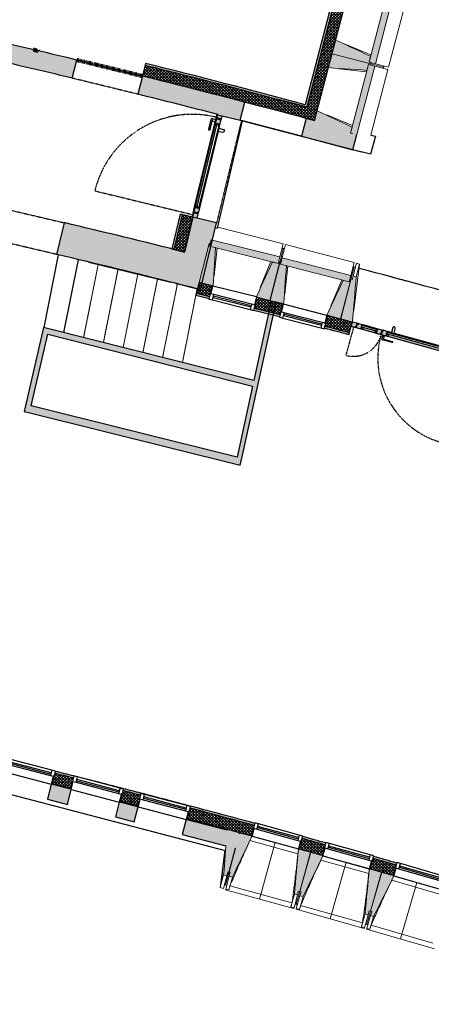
# Model space of a CAD drawing. Header units: millimetres. Extents: x 1909 to 61055, y -36590 to 14615.
# Tile 41 of 49: x 48430 to 53486, y -35684 to -23585. Entities that reach past the tile are written whole.
import ezdxf

# ---------------------------------------------------------------- set-up
doc = ezdxf.new("R2010")
doc.units = ezdxf.units.MM
doc.linetypes.add('Tiret', pattern=[2.5, 1.25, -1.25])
doc.linetypes.add('Tiret_2_', pattern=[2.5, 1.25, -1.25])
for name, color, linetype, lineweight, true_color in [('A-AREA', 4, 'Tiret', 100, 0x00ffff), ('A-DOOR-GLAZ', 7, 'Continuous', 25, 0x5c63b1), ('A-DOOR-HDLN', 5, 'Tiret', 25, 0x0000ff)]:
    doc.layers.add(name, color=color, linetype=linetype, lineweight=lineweight, true_color=true_color)
for name, color, linetype, lineweight in [('A-DOOR', 7, 'Continuous', 25), ('A-DOOR-FRAM', 7, 'Continuous', 25), ('A-FLOR', 7, 'Continuous', 25), ('A-GENM', 7, 'Continuous', 18), ('A-GLAZ', 7, 'Continuous', 25), ('A-WALL', 7, 'Continuous', 25), ('A-WALL-PATT', 7, 'Continuous', 25), ('I-WALL', 7, 'Continuous', 25), ('S-BEAM', 7, 'Continuous', 18), ('S-STRS', 7, 'Continuous', 18)]:
    doc.layers.add(name, color=color, linetype=linetype, lineweight=lineweight)
pattern_1 = [(45, (0, 0), (-17.67767, 17.67767), []), (135, (0, 0), (-17.67767, -17.67767), [])]

# ---------------------------------------------------------------- blocks, each defined once
blk = doc.blocks.new('XXX_VIDE FENETRE - 590-389517-2021_015_1111_DCE_1_50_N0 FINI_SSI_CMSI')
at = {"layer": 'A-GLAZ'}
for p, q in [((-305, 0), (-305, -100)), ((-295, 0), (-305, 0)), ((295, 0), (-295, 0)), ((-295, -100), (-295, 0)), ((305, 0), (295, 0)), ((295, 0), (295, -100)), ((305, -100), (305, 0)), ((-305, -100), (-295, -100)), ((-260, -100), (-305, -100)), ((-305, -100), (-305, -168)), ((-260, -168), (-260, -100)), ((260, -100), (-260, -100)), ((260, -100), (260, -168)), ((305, -100), (260, -100)), ((295, -100), (305, -100)), ((305, -168), (305, -100)), ((-305, -168), (-260, -168)), ((-260, -168), (260, -168)), ((260, -168), (305, -168))]:
    blk.add_line(p, q, dxfattribs=at)
at = {"layer": 'A-GLAZ', "color": 173, "true_color": 0x5c63b1}
for p, q in [((260, -120), (-260, -120)), ((-260, -120), (-260, -135)), ((260, -135), (260, -120)), ((-260, -135), (260, -135))]:
    blk.add_line(p, q, dxfattribs=at)
blk = doc.blocks.new('XXX_VIDE FENETRE - 550-377501-2021_015_1111_DCE_1_50_N0 FINI_SSI_CMSI')
at = {"layer": 'A-GLAZ'}
for p, q in [((-285, 0), (-285, -100)), ((-275, 0), (-285, 0)), ((275, 0), (-275, 0)), ((-275, -100), (-275, 0)), ((285, 0), (275, 0)), ((275, 0), (275, -100)), ((285, -100), (285, 0)), ((-285, -100), (-275, -100)), ((-240, -100), (-285, -100)), ((-285, -100), (-285, -168)), ((-240, -168), (-240, -100)), ((240, -100), (-240, -100)), ((240, -100), (240, -168)), ((285, -100), (240, -100)), ((275, -100), (285, -100)), ((285, -168), (285, -100)), ((-285, -168), (-240, -168)), ((-240, -168), (240, -168)), ((240, -168), (285, -168))]:
    blk.add_line(p, q, dxfattribs=at)
at = {"layer": 'A-GLAZ', "color": 173, "true_color": 0x5c63b1}
for p, q in [((240, -120), (-240, -120)), ((-240, -120), (-240, -135)), ((240, -135), (240, -120)), ((-240, -135), (240, -135))]:
    blk.add_line(p, q, dxfattribs=at)
blk = doc.blocks.new('XXX_VIDE FENETRE - 610-V9-2021_015_1111_DCE_1_50_N0 FINI_SSI_CMSI')
at = {"layer": 'A-GLAZ'}
for p, q in [((-315, 0), (-315, -100)), ((-305, 0), (-315, 0)), ((-305, -100), (-305, 0)), ((305, 0), (-305, 0)), ((315, 0), (305, 0)), ((305, 0), (305, -100)), ((315, -100), (315, 0)), ((-315, -100), (-305, -100)), ((-270, -100), (-315, -100)), ((-315, -100), (-315, -168)), ((-270, -168), (-270, -100)), ((270, -100), (-270, -100)), ((270, -100), (270, -168)), ((315, -100), (270, -100)), ((305, -100), (315, -100)), ((315, -168), (315, -100)), ((-315, -168), (-270, -168)), ((-270, -168), (270, -168)), ((270, -168), (315, -168))]:
    blk.add_line(p, q, dxfattribs=at)
at = {"layer": 'A-GLAZ', "color": 173, "true_color": 0x5c63b1}
for p, q in [((270, -120), (-270, -120)), ((-270, -120), (-270, -135)), ((270, -135), (270, -120)), ((-270, -135), (270, -135))]:
    blk.add_line(p, q, dxfattribs=at)
blk = doc.blocks.new('51_2V_PV_MV_XX_XX - Type 1-413034-2021_015_1111_DCE_1_50_N0 FINI_SSI_CMSI')
at = {"layer": 'A-DOOR', "lineweight": 18, "true_color": 0x808080}
h = blk.add_hatch(color=8, dxfattribs=at)
h.paths.add_polyline_path([(-740, 94), (-740, 34), (-671, 34), (-671, 42), (-686, 42), (-686, 85), (-696, 85), (-696, 94), (-718, 94)])
h.paths.add_polyline_path([(696, 94), (696, 85), (686, 85), (686, 42), (671, 42), (671, 34), (740, 34), (740, 36), (739, 39), (740, 39), (740, 94), (704, 94)])
h = blk.add_hatch(color=8, dxfattribs=at)
h.paths.add_polyline_path([(-691, 94), (-691, 85), (-676, 85), (-676, 42), (-666, 42), (-666, 34), (-593, 34), (-593, 43), (-618, 43), (-618, 94), (-680, 94)])
h.paths.add_polyline_path([(297, 94), (297, 43), (272, 43), (272, 34), (345, 34), (345, 42), (355, 42), (355, 85), (370, 85), (370, 94), (331, 94)])
at = {"layer": 'A-DOOR', "lineweight": 18, "true_color": 0xc0c0c0}
h = blk.add_hatch(color=9, dxfattribs=at)
h.paths.add_polyline_path([(-686, 85), (-686, 52), (-676, 52), (-676, 85), (-678, 85)])
h.paths.add_polyline_path([(355, 85), (355, 52), (365, 52), (365, 85)])
h.paths.add_polyline_path([(676, 85), (676, 52), (686, 52), (686, 85), (677, 85)])
h = blk.add_hatch(color=9, dxfattribs=at)
h.paths.add_polyline_path([(-686, 52), (-686, 47), (-676, 47), (-676, 52), (-678, 52)])
h.paths.add_polyline_path([(355, 52), (355, 47), (365, 47), (365, 52), (363, 52)])
h.paths.add_polyline_path([(676, 52), (676, 47), (686, 47), (686, 52), (683, 52)])
h = blk.add_hatch(color=9, dxfattribs=at)
h.paths.add_polyline_path([(-686, 47), (-686, 45), (-676, 45), (-676, 47), (-685, 47)])
h.paths.add_polyline_path([(355, 47), (355, 45), (365, 45), (365, 47), (361, 47)])
h.paths.add_polyline_path([(676, 47), (676, 45), (686, 45), (686, 47), (682, 47)])
h = blk.add_hatch(color=9, dxfattribs=at)
h.paths.add_polyline_path([(-686, 45), (-686, 42), (-676, 42), (-676, 45), (-685, 45)])
h.paths.add_polyline_path([(-671, 42), (-671, 34), (-666, 34), (-666, 42), (-671, 42)])
h.paths.add_polyline_path([(345, 42), (345, 34), (350, 34), (350, 42), (348, 42)])
h.paths.add_polyline_path([(355, 45), (355, 42), (365, 42), (365, 45), (359, 45)])
h.paths.add_polyline_path([(666, 42), (666, 34), (671, 34), (671, 42), (669, 42)])
h.paths.add_polyline_path([(676, 45), (676, 42), (686, 42), (686, 45), (679, 45)])
at = {"layer": 'A-DOOR', "lineweight": 18, "true_color": 0x808080}
h = blk.add_hatch(color=8, dxfattribs=at)
h.paths.add_polyline_path([(-618, 94), (-618, 67), (-596, 67), (-596, 94)])
h.paths.add_polyline_path([(275, 94), (275, 67), (297, 67), (297, 94), (290, 94)])
at = {"layer": 'A-DOOR', "lineweight": 18, "true_color": 0xc0c0c0}
for points in [[(-596, 94), (-596, 67), (275, 67), (275, 94), (-520, 94)], [(-593, 43), (-593, 34), (272, 34), (272, 43), (-560, 43)], [(445, 94), (445, 67), (596, 67), (596, 94), (521, 94)], [(448, 43), (448, 34), (593, 34), (593, 43), (453, 43)]]:
    blk.add_hatch(color=9, dxfattribs=at).paths.add_polyline_path(points)
at = {"layer": 'A-DOOR', "lineweight": 18, "true_color": 0x808080}
h = blk.add_hatch(color=8, dxfattribs=at)
h.paths.add_polyline_path([(375, 94), (375, 85), (365, 85), (365, 42), (350, 42), (350, 34), (448, 34), (448, 43), (423, 43), (423, 94), (396, 94)])
h.paths.add_polyline_path([(618, 94), (618, 43), (593, 43), (593, 34), (666, 34), (666, 42), (676, 42), (676, 85), (691, 85), (691, 94), (652, 94)])
h = blk.add_hatch(color=8, dxfattribs=at)
h.paths.add_polyline_path([(423, 94), (423, 67), (445, 67), (445, 94), (438, 94)])
h.paths.add_polyline_path([(596, 94), (596, 67), (618, 67), (618, 94)])
at = {"layer": 'A-DOOR'}
for p, q in [((198, 150), (198, 137)), ((206, 150), (328, 150)), ((328, 137), (206, 137)), ((316, 137), (316, 94)), ((340, 150), (328, 150)), ((340, 137), (340, 150)), ((340, 94), (340, 137)), ((211, 34), (211, -16)), ((244, 34), (211, 34)), ((244, -31), (244, 34)), ((211, -17), (211, -19))]:
    blk.add_line(p, q, dxfattribs=at)
at = {"layer": 'A-DOOR', "flags": 128}
for points in [[(198, 150), (198, 150), (199, 150), (199, 150), (200, 150), (201, 150), (203, 150), (204, 150), (206, 150)], [(206, 137), (204, 137), (203, 137), (201, 137), (200, 137), (199, 137), (199, 137), (198, 137), (198, 137)]]:
    blk.add_lwpolyline(points, dxfattribs=at)
at = {"layer": 'A-DOOR'}
for centre, radius, start, end in [((238, -16), 27.2, 180, 249.4572), ((233, -31), 11.6, 249.4572, 360)]:
    blk.add_arc(centre, radius, start, end, dxfattribs=at)
at = {"layer": 'A-DOOR-FRAM'}
for p, q in [((-740, 94), (-696, 94)), ((-740, 34), (-740, 37)), ((-671, 34), (-740, 34)), ((-696, 94), (-696, 85)), ((-696, 85), (-686, 85)), ((-691, 94), (-618, 94)), ((-691, 85), (-691, 94)), ((-676, 85), (-691, 85)), ((-686, 85), (-686, 42)), ((-676, 52), (-686, 52)), ((-686, 47), (-676, 47)), ((-676, 45), (-686, 45)), ((-686, 42), (-671, 42)), ((-676, 42), (-676, 85)), ((-666, 42), (-676, 42)), ((-671, 42), (-671, 34)), ((-671, 34), (-666, 34)), ((-666, 34), (-666, 42)), ((-593, 34), (-666, 34)), ((-618, 67), (-618, 94)), ((-618, 94), (-596, 94)), ((-618, 94), (-618, 43)), ((-596, 67), (-618, 67)), ((-618, 43), (-593, 43)), ((-596, 94), (275, 94)), ((-596, 94), (-596, 67)), ((-593, 43), (-593, 34)), ((211, 34), (-593, 34)), ((272, 34), (244, 34)), ((272, 43), (297, 43)), ((272, 34), (272, 43)), ((345, 34), (272, 34)), ((275, 94), (297, 94)), ((275, 67), (275, 94)), ((297, 67), (275, 67)), ((297, 94), (297, 67)), ((297, 94), (370, 94)), ((297, 43), (297, 94)), ((355, 42), (345, 42)), ((345, 42), (345, 34)), ((345, 34), (350, 34)), ((350, 42), (365, 42)), ((350, 34), (350, 42)), ((448, 34), (350, 34)), ((355, 85), (355, 42)), ((370, 85), (355, 85)), ((365, 52), (355, 52)), ((355, 47), (365, 47)), ((365, 45), (355, 45)), ((365, 85), (375, 85)), ((365, 42), (365, 85)), ((370, 94), (370, 85)), ((375, 94), (423, 94)), ((375, 85), (375, 94)), ((423, 94), (445, 94)), ((423, 67), (423, 94)), ((423, 94), (423, 43)), ((445, 67), (423, 67)), ((423, 43), (448, 43)), ((445, 94), (596, 94)), ((445, 94), (445, 67)), ((448, 43), (448, 34)), ((593, 34), (448, 34)), ((593, 43), (618, 43)), ((593, 34), (593, 43)), ((666, 34), (593, 34)), ((596, 94), (618, 94)), ((596, 67), (596, 94)), ((618, 67), (596, 67)), ((618, 94), (618, 67)), ((618, 94), (691, 94)), ((618, 43), (618, 94)), ((666, 42), (666, 34)), ((676, 42), (666, 42)), ((666, 34), (671, 34)), ((671, 42), (686, 42)), ((671, 34), (671, 42)), ((740, 34), (671, 34)), ((676, 85), (676, 42)), ((691, 85), (676, 85)), ((686, 52), (676, 52)), ((676, 47), (686, 47)), ((686, 45), (676, 45)), ((686, 85), (696, 85)), ((686, 42), (686, 85)), ((691, 94), (691, 85)), ((696, 94), (740, 94)), ((696, 85), (696, 94)), ((740, 94), (740, 39)), ((740, 36), (740, 34))]:
    blk.add_line(p, q, dxfattribs=at)
at = {"layer": 'A-DOOR-GLAZ'}
for p, q in [((-618, 67), (297, 67)), ((-618, 43), (-618, 67)), ((297, 43), (-618, 43)), ((297, 67), (297, 43)), ((423, 67), (618, 67)), ((423, 43), (423, 67)), ((618, 43), (423, 43)), ((618, 67), (618, 43))]:
    blk.add_line(p, q, dxfattribs=at)
at = {"layer": 'A-DOOR-HDLN'}
for p, q in [((-711, 1173), (-711, 102)), ((711, 102), (711, 453))]:
    blk.add_line(p, q, dxfattribs=at)
for centre, radius, start, end in [((-711, 102), 1071, 0, 90), ((711, 102), 351, 90, 180)]:
    blk.add_arc(centre, radius, start, end, dxfattribs=at)
blk = doc.blocks.new('51_1V_PV_MM_XX_XX - Type 1-419808-2021_015_1111_DCE_1_50_N0 FINI_SSI_CMSI')
at = {"layer": 'A-DOOR', "lineweight": 18, "true_color": 0x808080}
h = blk.add_hatch(color=8, dxfattribs=at)
h.paths.add_polyline_path([(-654, 34), (-585, 34), (-585, 42), (-600, 42), (-600, 85), (-610, 85), (-610, 94), (-654, 94), (-654, 75)])
h.paths.add_polyline_path([(585, 34), (640, 34), (640, 85), (643, 86), (643, 94), (610, 94), (610, 85), (600, 85), (600, 42), (585, 42), (585, 39)])
h = blk.add_hatch(color=8, dxfattribs=at)
h.paths.add_polyline_path([(-605, 85), (-590, 85), (-590, 42), (-580, 42), (-580, 34), (-507, 34), (-507, 43), (-532, 43), (-532, 94), (-605, 94)])
h.paths.add_polyline_path([(507, 34), (580, 34), (580, 42), (590, 42), (590, 85), (605, 85), (605, 94), (532, 94), (532, 43), (507, 43), (507, 37)])
at = {"layer": 'A-DOOR', "lineweight": 18, "true_color": 0xc0c0c0}
h = blk.add_hatch(color=9, dxfattribs=at)
h.paths.add_polyline_path([(-600, 52), (-590, 52), (-590, 85), (-600, 85), (-600, 74)])
h.paths.add_polyline_path([(590, 52), (600, 52), (600, 85), (590, 85), (590, 57)])
h = blk.add_hatch(color=9, dxfattribs=at)
h.paths.add_polyline_path([(-600, 47), (-590, 47), (-590, 52), (-600, 52), (-600, 47)])
h.paths.add_polyline_path([(590, 47), (600, 47), (600, 52), (590, 52), (590, 49)])
h = blk.add_hatch(color=9, dxfattribs=at)
h.paths.add_polyline_path([(-600, 45), (-590, 45), (-590, 47), (-600, 47)])
h.paths.add_polyline_path([(590, 45), (600, 45), (599, 47), (590, 47), (590, 45)])
h = blk.add_hatch(color=9, dxfattribs=at)
h.paths.add_polyline_path([(-600, 42), (-590, 42), (-591, 45), (-600, 44)])
h.paths.add_polyline_path([(-585, 34), (-580, 34), (-580, 42), (-585, 42), (-585, 41)])
h.paths.add_polyline_path([(580, 34), (585, 34), (585, 42), (580, 42), (580, 34)])
h.paths.add_polyline_path([(590, 42), (600, 42), (599, 45), (590, 45), (590, 43)])
at = {"layer": 'A-DOOR', "lineweight": 18, "true_color": 0x808080}
h = blk.add_hatch(color=8, dxfattribs=at)
h.paths.add_polyline_path([(-532, 67), (-510, 67), (-510, 94), (-532, 94), (-532, 89)])
h.paths.add_polyline_path([(510, 67), (532, 67), (532, 94), (510, 94), (510, 89)])
at = {"layer": 'A-DOOR', "lineweight": 18, "true_color": 0xc0c0c0}
for points in [[(-510, 67), (510, 67), (510, 94), (-510, 94), (-510, 72)], [(-507, 34), (507, 34), (507, 43), (-507, 43)]]:
    blk.add_hatch(color=9, dxfattribs=at).paths.add_polyline_path(points)
at = {"layer": 'A-DOOR'}
for p, q in [((433, 150), (433, 137)), ((441, 150), (563, 150)), ((563, 137), (441, 137)), ((551, 137), (551, 94)), ((575, 150), (563, 150)), ((575, 137), (575, 150)), ((575, 94), (575, 137)), ((446, 34), (446, -16)), ((479, 34), (446, 34)), ((479, -31), (479, 34)), ((446, -17), (446, -19))]:
    blk.add_line(p, q, dxfattribs=at)
at = {"layer": 'A-DOOR', "flags": 128}
for points in [[(433, 150), (433, 150), (434, 150), (434, 150), (435, 150), (437, 150), (438, 150), (439, 150), (441, 150)], [(441, 137), (439, 137), (438, 137), (437, 137), (435, 137), (434, 137), (434, 137), (433, 137), (433, 137)]]:
    blk.add_lwpolyline(points, dxfattribs=at)
at = {"layer": 'A-DOOR'}
for centre, radius, start, end in [((473, -16), 27.2, 180, 249.4572), ((468, -31), 11.6, 249.4572, 360)]:
    blk.add_arc(centre, radius, start, end, dxfattribs=at)
at = {"layer": 'A-DOOR-FRAM'}
for p, q in [((-654, 94), (-610, 94)), ((-654, 34), (-654, 85)), ((-585, 34), (-654, 34)), ((-610, 94), (-610, 85)), ((-610, 85), (-600, 85)), ((-605, 94), (-532, 94)), ((-605, 85), (-605, 94)), ((-590, 85), (-605, 85)), ((-600, 85), (-600, 42)), ((-590, 52), (-600, 52)), ((-600, 47), (-590, 47)), ((-590, 45), (-600, 45)), ((-600, 42), (-585, 42)), ((-590, 42), (-590, 85)), ((-580, 42), (-590, 42)), ((-585, 42), (-585, 34)), ((-585, 34), (-580, 34)), ((-580, 34), (-580, 42)), ((-507, 34), (-580, 34)), ((-532, 67), (-532, 94)), ((-532, 94), (-510, 94)), ((-532, 94), (-532, 43)), ((-510, 67), (-532, 67)), ((-532, 43), (-507, 43)), ((-510, 94), (510, 94)), ((-510, 94), (-510, 67)), ((-507, 43), (-507, 34)), ((446, 34), (-507, 34)), ((507, 34), (479, 34)), ((507, 43), (532, 43)), ((507, 34), (507, 43)), ((580, 34), (507, 34)), ((510, 94), (532, 94)), ((510, 67), (510, 94)), ((532, 67), (510, 67)), ((532, 94), (532, 67)), ((532, 94), (605, 94)), ((532, 43), (532, 94)), ((590, 42), (580, 42)), ((580, 42), (580, 34)), ((580, 34), (585, 34)), ((585, 42), (600, 42)), ((585, 34), (585, 42)), ((640, 34), (585, 34)), ((590, 85), (590, 42)), ((605, 85), (590, 85)), ((600, 52), (590, 52)), ((590, 47), (600, 47)), ((600, 45), (590, 45)), ((600, 85), (610, 85)), ((600, 42), (600, 85)), ((605, 94), (605, 85)), ((610, 94), (643, 94)), ((610, 85), (610, 94))]:
    blk.add_line(p, q, dxfattribs=at)
at = {"layer": 'A-DOOR-GLAZ'}
for p, q in [((-532, 67), (532, 67)), ((-532, 43), (-532, 67)), ((532, 43), (-532, 43)), ((532, 67), (532, 43))]:
    blk.add_line(p, q, dxfattribs=at)
at = {"layer": 'A-DOOR-HDLN'}
blk.add_line((-625, 1332), (-625, 102), dxfattribs=at)
blk.add_arc((-625, 102), 1230, 0, 90, dxfattribs=at)
blk = doc.blocks.new('B02_ARC_rvt-1-2021_015_1111_DCE_1_50_N0 FINI_SSI_CMSI')
at = {"layer": 'A-WALL-PATT', "lineweight": 18}
h = blk.add_hatch(dxfattribs=at)
h.set_pattern_fill('FP_1', color=256, style=0, pattern_type=2)
h.set_pattern_definition(pattern_1)
h.paths.add_polyline_path([(12394, -24823), (13987, -18712), (13857, -18677), (12264, -24789), (12368, -24816)])
at = {"layer": 'A-WALL-PATT', "lineweight": 5, "true_color": 0xdadada}
for points in [[(12297, -24661), (13823, -18808), (13799, -18802), (12273, -24654), (12285, -24658)], [(12273, -24654), (12279, -24630), (11293, -24371), (10317, -24123), (10311, -24147), (11346, -24410), (12240, -24646)], [(10663, -26408), (10768, -25979), (10743, -25973), (10639, -26402)]]:
    blk.add_hatch(color=254, dxfattribs=at).paths.add_polyline_path(points)
at = {"layer": 'A-WALL-PATT', "lineweight": 18}
h = blk.add_hatch(dxfattribs=at)
h.set_pattern_fill('FP_1', color=256, style=0, pattern_type=2)
h.set_pattern_definition(pattern_1)
h.paths.add_polyline_path([(12264, -24789), (12297, -24661), (12240, -24646), (11260, -24388), (10311, -24147), (10278, -24278), (11293, -24536), (12239, -24785), (12240, -24782), (12250, -24785)])
h = blk.add_hatch(dxfattribs=at)
h.set_pattern_fill('FP_1', color=256, style=0, pattern_type=2)
h.set_pattern_definition(pattern_1)
h.paths.add_polyline_path([(10795, -26440), (10899, -26011), (10768, -25979), (10663, -26408)])
h = blk.add_hatch(dxfattribs=at)
h.set_pattern_fill('FP_1', color=256, style=0, pattern_type=2)
h.set_pattern_definition(pattern_1)
h.paths.add_polyline_path([(11969, -27209), (12003, -27079), (11688, -26998), (11655, -27129), (11961, -27207)])
h.paths.add_polyline_path([(11103, -26987), (11136, -26856), (10976, -26816), (10943, -26946), (11095, -26985)])
at = {"layer": 'A-WALL-PATT', "lineweight": 5, "true_color": 0xdadada}
h = blk.add_hatch(color=254, dxfattribs=at)
h.paths.add_polyline_path([(11963, -27234), (11969, -27209), (11655, -27129), (11649, -27153), (11961, -27233)])
h.paths.add_polyline_path([(11097, -27011), (11103, -26987), (10943, -26946), (10936, -26970), (11095, -27011)])
at = {"layer": 'A-WALL-PATT', "lineweight": 18}
h = blk.add_hatch(dxfattribs=at)
h.set_pattern_fill('FP_1', color=256, style=0, pattern_type=2)
h.set_pattern_definition(pattern_1)
h.paths.add_polyline_path([(12822, -27433), (12857, -27303), (12555, -27223), (12521, -27353), (12762, -27418)])
at = {"layer": 'A-WALL-PATT', "true_color": 0xdadada}
blk.add_hatch(color=254, dxfattribs=at).paths.add_polyline_path([(12815, -27458), (12822, -27433), (12521, -27353), (12514, -27378), (12725, -27433)])
at = {"layer": 'A-WALL-PATT', "lineweight": 18}
h = blk.add_hatch(dxfattribs=at)
h.set_pattern_fill('FP_1', color=256, style=0, pattern_type=2)
h.set_pattern_definition(pattern_1)
h.paths.add_polyline_path([(18449, -35684), (18492, -35556), (18304, -35493), (18262, -35621), (18428, -35677)])
h.paths.add_polyline_path([(17683, -35430), (17725, -35302), (17444, -35211), (17403, -35339), (17584, -35398)])
h.paths.add_polyline_path([(16822, -35152), (16863, -35024), (16581, -34934), (16541, -35063), (16722, -35121)])
h.paths.add_polyline_path([(15959, -34881), (15999, -34752), (15717, -34664), (15678, -34794), (15959, -34881)])
h.paths.add_polyline_path([(15094, -34615), (15133, -34486), (14850, -34400), (14812, -34530), (15094, -34615)])
h.paths.add_polyline_path([(14227, -34356), (14265, -34226), (13982, -34143), (13944, -34273), (14227, -34356)])
h.paths.add_polyline_path([(13358, -34103), (13396, -33973), (13111, -33891), (13075, -34021), (13358, -34102)])
h.paths.add_polyline_path([(12488, -33856), (12524, -33725), (12240, -33646), (12204, -33777), (12487, -33855)])
h.paths.add_polyline_path([(11616, -33615), (11652, -33485), (11223, -33369), (10864, -33273), (10830, -33404), (11346, -33542), (11616, -33615)])
h.paths.add_polyline_path([(10221, -33244), (10255, -33114), (10042, -33058), (10008, -33189), (10218, -33243)])
h.paths.add_polyline_path([(9397, -33033), (9431, -32903), (9204, -32846), (9170, -32976), (9395, -33033)])
h.paths.add_polyline_path([(8559, -32825), (8593, -32694), (8378, -32641), (8344, -32772), (8485, -32807)])
h.paths.add_polyline_path([(7731, -32625), (7765, -32494), (7259, -32375), (7067, -32330), (7037, -32461), (7416, -32550)])
at = {"layer": 'A-WALL-PATT', "lineweight": 5, "true_color": 0xdadada}
h = blk.add_hatch(color=254, dxfattribs=at)
h.paths.add_polyline_path([(18364, -35513), (18372, -35489), (18312, -35469), (18304, -35493), (18360, -35512)])
h.paths.add_polyline_path([(17725, -35302), (17733, -35278), (17452, -35187), (17444, -35211), (17714, -35299)])
h.paths.add_polyline_path([(16863, -35024), (16871, -35000), (16589, -34911), (16581, -34934), (16852, -35020)])
h.paths.add_polyline_path([(15999, -34752), (16007, -34728), (15724, -34640), (15717, -34664), (15989, -34749)])
h.paths.add_polyline_path([(15133, -34486), (15141, -34462), (14857, -34377), (14850, -34400), (15123, -34483)])
h.paths.add_polyline_path([(14266, -34226), (14273, -34202), (13989, -34119), (13982, -34143), (14255, -34223)])
h.paths.add_polyline_path([(13396, -33973), (13403, -33949), (13118, -33867), (13111, -33891), (13390, -33971)])
h.paths.add_polyline_path([(12524, -33725), (12530, -33701), (12247, -33622), (12240, -33646), (12514, -33723)])
h.paths.add_polyline_path([(11652, -33485), (11658, -33461), (11258, -33353), (10871, -33249), (10864, -33273), (11346, -33402), (11642, -33482)])
h.paths.add_polyline_path([(10255, -33114), (10261, -33089), (10048, -33034), (10042, -33058), (10243, -33110)])
h.paths.add_polyline_path([(9431, -32903), (9438, -32878), (9211, -32821), (9204, -32846), (9421, -32900)])
h.paths.add_polyline_path([(8593, -32694), (8599, -32670), (8384, -32617), (8378, -32641), (8585, -32692)])
h.paths.add_polyline_path([(7765, -32494), (7771, -32470), (7259, -32349), (7073, -32306), (7067, -32330), (7422, -32413), (7761, -32493)])
at = {"layer": 'A-AREA'}
blk.add_line((9005, -23970), (8938, -23954), dxfattribs=at)
blk.add_arc((-16003, -130034), 108973, 76.0441, 76.4805, dxfattribs=at)
at = {"layer": 'A-FLOR'}
for p, q in [((9071, -27368), (9249, -26475)), ((12003, -27078), (11920, -27057)), ((12859, -27303), (12857, -27303)), ((10010, -33190), (10221, -33244)), ((11226, -33510), (11322, -33535)), ((11471, -33576), (11476, -33577)), ((12344, -33815), (12348, -33817)), ((13215, -34061), (13219, -34063))]:
    blk.add_line(p, q, dxfattribs=at)
for start, end in [(75.82904, 75.93565), (74.96945, 75.15477)]:
    blk.add_arc((-21392, -154971), 125765, start, end, dxfattribs=at)
at = {"layer": 'A-WALL'}
for p, q in [((13823, -18808), (12297, -24661)), ((10768, -25979), (10663, -26408)), ((10943, -26946), (11103, -26987)), ((11655, -27129), (11969, -27209))]:
    blk.add_line(p, q, dxfattribs=at)
at = {"layer": 'A-WALL', "flags": 128}
blk.add_lwpolyline([(12297, -24661), (12285, -24658), (12273, -24654)], dxfattribs=at)
at = {"layer": 'A-WALL'}
for centre, radius, start, end in [((-16003, -130034), 109108, 74.97973, 76.0441), ((-22220, -158763), 135925, 75.06031, 75.19172), ((-21392, -154971), 125900, 75.82853, 75.93502), ((-21392, -154971), 125900, 75.44169, 75.54181), ((-21392, -154971), 125900, 74.78399, 75.15499), ((-21392, -154971), 125900, 74.37225, 74.5063), ((-21392, -154971), 125900, 73.95962, 74.09455)]:
    blk.add_arc(centre, radius, start, end, dxfattribs=at)
at = {"layer": 'I-WALL'}
for p, q in [((12394, -24823), (13987, -18712)), ((13792, -18826), (12279, -24630)), ((10317, -24123), (10278, -24278)), ((12239, -24785), (12240, -24782)), ((12240, -24782), (12394, -24823)), ((10743, -25973), (10639, -26402)), ((10899, -26011), (10743, -25973)), ((10795, -26440), (10899, -26011)), ((10639, -26402), (10795, -26440)), ((10976, -26815), (10936, -26970)), ((11136, -26856), (10976, -26815)), ((10936, -26970), (11097, -27011)), ((12003, -27079), (11688, -26998)), ((11649, -27153), (11963, -27234)), ((12815, -27458), (12857, -27303)), ((10048, -33034), (10047, -33038)), ((10260, -33094), (10261, -33089)), ((10871, -33249), (10870, -33253)), ((13066, -34019), (12902, -33972)), ((13076, -34020), (13075, -34021))]:
    blk.add_line(p, q, dxfattribs=at)
for centre, radius, start, end in [((-16003, -130034), 109133, 74.97983, 76.0441), ((-16003, -130034), 108973, 74.97922, 76.0441), ((-22220, -158763), 136060, 75.06031, 75.19197), ((-22220, -158763), 135900, 75.06031, 75.19168), ((-21392, -154971), 125925, 75.82843, 75.93491), ((-21392, -154971), 125925, 75.54178, 75.82843), ((-21392, -154971), 125765, 75.82904, 75.93565), ((-21392, -154971), 125925, 75.44168, 75.54178), ((-21392, -154971), 125925, 75.15503, 75.44168), ((-21392, -154971), 125765, 75.44179, 75.54202), ((-21392, -154971), 125925, 74.78397, 75.15503), ((-21392, -154971), 125765, 74.78413, 75.15477), ((-21392, -154971), 125925, 74.37231, 74.50633), ((-21392, -154971), 125765, 74.37195, 74.50614), ((-21392, -154971), 125925, 73.95959, 74.09466), ((-21392, -154971), 125765, 73.95975, 74.09395)]:
    blk.add_arc(centre, radius, start, end, dxfattribs=at)
at = {"layer": 'A-DOOR', "lineweight": 18}
for name, p, rotation in [('51_1V_PV_MM_XX_XX - Type 1-419808-2021_015_1111_DCE_1_50_N0 FINI_SSI_CMSI', (11136, -25395), 76.3659729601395), ('51_2V_PV_MV_XX_XX - Type 1-413034-2021_015_1111_DCE_1_50_N0 FINI_SSI_CMSI', (13583, -27461), 164.6014896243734)]:
    blk.add_blockref(name, p, dxfattribs=dict(at, rotation=rotation))
at = {"layer": 'A-GLAZ', "lineweight": 18}
for name, p, rotation in [('XXX_VIDE FENETRE - 550-377501-2021_015_1111_DCE_1_50_N0 FINI_SSI_CMSI', (11412, -26925), 345.8587770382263), ('XXX_VIDE FENETRE - 550-377501-2021_015_1111_DCE_1_50_N0 FINI_SSI_CMSI', (12279, -27149), 345.4396812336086), ('XXX_VIDE FENETRE - 610-V9-2021_015_1111_DCE_1_50_N0 FINI_SSI_CMSI', (8864, -32902), 165.3533528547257), ('XXX_VIDE FENETRE - 610-V9-2021_015_1111_DCE_1_50_N0 FINI_SSI_CMSI', (9700, -33121), 165.3533528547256), ('XXX_VIDE FENETRE - 610-V9-2021_015_1111_DCE_1_50_N0 FINI_SSI_CMSI', (10522, -33335), 165.3533528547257), ('XXX_VIDE FENETRE - 590-389517-2021_015_1111_DCE_1_50_N0 FINI_SSI_CMSI', (11910, -33697), 164.6538279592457), ('XXX_VIDE FENETRE - 590-389517-2021_015_1111_DCE_1_50_N0 FINI_SSI_CMSI', (12781, -33939), 164.6538279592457), ('XXX_VIDE FENETRE - 590-389517-2021_015_1111_DCE_1_50_N0 FINI_SSI_CMSI', (13651, -34188), 163.8305585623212)]:
    blk.add_blockref(name, p, dxfattribs=dict(at, rotation=rotation))
blk = doc.blocks.new('20_MUR PREFA_01 - MODULE_01 B-3165811-2021_015_1111_DCE_1_50_N0 FINI_SSI_CMSI')
at = {"layer": 'A-GENM'}
for p, q in [((0, 722), (0, 661)), ((0, 661), (0, 58)), ((0, 1), (0, 58))]:
    blk.add_line(p, q, dxfattribs=at)
blk = doc.blocks.new('Ouverture en rectangle - Ouverture en rectangle _83x207_-3216016-2021_015_1111_DCE_1_50_N0 FINI_SSI_CMSI')
at = {"layer": 'A-DOOR-HDLN', "linetype": 'Tiret_2_'}
for p, q in [((-415, 115), (415, 115)), ((415, -115), (-415, -115))]:
    blk.add_line(p, q, dxfattribs=at)
blk = doc.blocks.new('Ouverture en rectangle - Ouverture en rectangle _83x207_-3216357-2021_015_1111_DCE_1_50_N0 FINI_SSI_CMSI')
at = {"layer": 'A-DOOR-HDLN', "linetype": 'Tiret_2_'}
for p, q in [((-415, 200), (415, 200)), ((415, -200), (-415, -200))]:
    blk.add_line(p, q, dxfattribs=at)
blk = doc.blocks.new('Ouverture en rectangle - Ouverture en rectangle _129_5x239_-3440056-2021_015_1111_DCE_1_50_N0 FINI_SSI_CMSI')
at = {"layer": 'A-DOOR-HDLN', "linetype": 'Tiret_2_'}
for p, q in [((-647.5, 150), (647.5, 150)), ((647.5, -150), (-647.5, -150))]:
    blk.add_line(p, q, dxfattribs=at)
blk = doc.blocks.new('B02_DC_STR_rvt-1-2021_015_1111_DCE_1_50_N0 FINI_SSI_CMSI')
at = {"layer": 'A-WALL-PATT', "true_color": 0x787878}
h = blk.add_hatch(color=8, dxfattribs=at)
h.paths.add_polyline_path([(11204, -24750), (11259, -24527), (10714, -24388), (10278, -24278), (10223, -24502), (10824, -24653), (11118, -24728)])
h.paths.add_polyline_path([(9417, -24305), (9472, -24081), (8842, -23932), (8316, -23810), (8266, -24034), (8894, -24180)])
h.paths.add_polyline_path([(7388, -23837), (7438, -23613), (7140, -23548), (6940, -23504), (6893, -23729), (7259, -23809)])
h.paths.add_polyline_path([(6080, -23558), (6128, -23333), (5379, -23180), (4720, -23050), (4677, -23276), (5425, -23424)])
h.paths.add_polyline_path([(3862, -23122), (3905, -22896), (3428, -22808), (3159, -22760), (3122, -22987), (3532, -23061), (3683, -23089)])
h = blk.add_hatch(color=8, dxfattribs=at)
h.paths.add_polyline_path([(10991, -26902), (11190, -26082), (10899, -26011), (10700, -26829), (10846, -26865)])
h.paths.add_polyline_path([(11479, -24819), (11536, -24599), (11259, -24527), (11204, -24753), (11346, -24787)])
blk.add_hatch(color=8, dxfattribs=at).paths.add_polyline_path([(12865, -25183), (12913, -24998), (12863, -24985), (12859, -25000), (12381, -24875), (12394, -24823), (12291, -24796), (12233, -25018), (12859, -25182)])
h = blk.add_hatch(color=8, dxfattribs=at)
h.paths.add_polyline_path([(10700, -26829), (10795, -26440), (9963, -26236), (9316, -26080), (9225, -26470), (10056, -26670), (10647, -26816)])
h.paths.add_polyline_path([(8417, -26280), (8508, -25891), (7213, -25598), (5991, -25334), (4729, -25073), (4652, -25465), (4799, -25495), (6007, -25746), (7251, -26016), (8281, -26249)])
at = {"layer": 'A-WALL-PATT', "true_color": 0xd2d2d2}
for points in [[(11499, -28974), (11921, -27056), (11862, -27043), (11441, -28959)], [(8894, -28417), (9131, -27383), (9064, -27366), (8826, -28400)], [(11633, -28087), (11648, -28019), (9131, -27383), (9116, -27451), (11346, -28015)], [(11480, -29061), (11499, -28974), (8914, -28330), (8894, -28417), (11441, -29052)]]:
    blk.add_hatch(color=254, dxfattribs=at).paths.add_polyline_path(points)
at = {"layer": 'A-WALL-PATT', "true_color": 0x787878}
h = blk.add_hatch(color=8, dxfattribs=at)
h.paths.add_polyline_path([(11424, -33767), (11474, -33584), (11469, -33583), (11420, -33767)])
h.paths.add_polyline_path([(11305, -33736), (11321, -33544), (10818, -33413), (10769, -33596), (11060, -33672)])
h.paths.add_polyline_path([(10179, -33442), (10227, -33258), (9995, -33198), (9947, -33381), (10030, -33403)])
h.paths.add_polyline_path([(9357, -33227), (9405, -33043), (9159, -32979), (9111, -33163), (9303, -33213)])
h.paths.add_polyline_path([(8521, -33009), (8569, -32825), (8334, -32764), (8286, -32947), (8370, -32969)])
h.paths.add_polyline_path([(7698, -32794), (7746, -32610), (7046, -32427), (7037, -32462), (7050, -32465), (7015, -32615), (7053, -32625), (7089, -32474), (7240, -32510), (7175, -32657), (7259, -32679)])
at = {"layer": 'S-BEAM', "lineweight": 5, "true_color": 0x787878}
for points in [[(13140, -24128), (13360, -23286), (13282, -23265), (13062, -24107), (13135, -24126)], [(13086, -24129), (13090, -24114), (13062, -24107), (13081, -24035), (12652, -23835), (12608, -24004), (13081, -24128)], [(13036, -24208), (13055, -24136), (13083, -24144), (13086, -24129), (12608, -24004), (12564, -24174), (13010, -24206)], [(12913, -24998), (13133, -24157), (13055, -24136), (12835, -24978), (12879, -24990)], [(12859, -25000), (12863, -24985), (12835, -24978), (12854, -24906), (12425, -24706), (12381, -24875), (12854, -24999)], [(11146, -26858), (11177, -26385), (11104, -26367), (11111, -26339), (11097, -26336), (10976, -26815), (11136, -26856)], [(11948, -26580), (11968, -26501), (11124, -26289), (11104, -26367), (11163, -26367), (11163, -26382), (11876, -26561)], [(11849, -27035), (11970, -26555), (11955, -26552), (11948, -26580), (11876, -26561), (11679, -26992), (11792, -27021)], [(12013, -27080), (12047, -26607), (11975, -26588), (11983, -26561), (11968, -26557), (11844, -27036), (12003, -27077)], [(12817, -26807), (12838, -26729), (11996, -26510), (11975, -26588), (12033, -26588), (12033, -26603), (12745, -26788)], [(12859, -27302), (12905, -26744), (12867, -26734), (12854, -26782), (12839, -26778), (12710, -27262)], [(12715, -27262), (12839, -26783), (12825, -26779), (12817, -26807), (12745, -26788), (12545, -27218), (12660, -27248)], [(11315, -34104), (11328, -34056), (11342, -34060), (11471, -33576), (11322, -33536), (11276, -34094), (11291, -34098)], [(11384, -34121), (11625, -33619), (11616, -33616), (11616, -33615), (11476, -33577), (11344, -34058), (11358, -34062), (11345, -34110), (11358, -34114)], [(12184, -34340), (12197, -34292), (12212, -34296), (12344, -33815), (12204, -33777), (12204, -33777), (12194, -33775), (12146, -34330), (12164, -34335)], [(12252, -34359), (12496, -33861), (12487, -33858), (12488, -33856), (12349, -33816), (12213, -34296), (12227, -34300), (12214, -34349), (12227, -34352)], [(13051, -34585), (13065, -34537), (13079, -34541), (13215, -34061), (13066, -34019), (13013, -34574), (13033, -34580)], [(13119, -34604), (13368, -34106), (13358, -34103), (13358, -34102), (13219, -34062), (13080, -34541), (13095, -34545), (13081, -34593), (13095, -34597)]]:
    blk.add_hatch(color=8, dxfattribs=at).paths.add_polyline_path(points)
at = {"layer": 'A-FLOR'}
for p, q in [((13238, -24184), (13242, -24169)), ((13242, -24169), (13245, -24155)), ((11203, -26145), (11507, -24829)), ((11507, -24829), (12970, -25211)), ((11176, -26138), (11203, -26145)), ((12024, -26402), (11995, -26394)), ((9314, -27429), (9492, -26534)), ((9622, -26564), (10628, -26811)), ((12880, -26625), (12866, -26621)), ((10682, -26824), (10956, -26893)), ((11283, -33852), (11241, -34199)), ((11290, -33795), (11283, -33852)), ((11301, -34215), (11315, -34219)), ((12154, -34449), (12183, -34457)), ((12183, -34456), (12169, -34452)), ((13035, -34697), (13021, -34693)), ((13021, -34694), (13049, -34702))]:
    blk.add_line(p, q, dxfattribs=at)
for start, end in [(74.35702, 75.15546), (74.84239, 74.97794)]:
    blk.add_arc((-17856, -142834), 120205, start, end, dxfattribs=at)
at = {"layer": 'A-WALL'}
for p, q in [((9417, -24305), (9472, -24081)), ((10278, -24278), (10223, -24502)), ((11536, -24599), (11259, -24527)), ((11259, -24527), (11259, -24527)), ((11479, -24819), (11536, -24599)), ((11204, -24750), (11204, -24753)), ((11204, -24753), (11479, -24819)), ((12291, -24796), (12233, -25018)), ((12394, -24823), (12291, -24796)), ((11479, -24819), (11495, -24823)), ((11495, -24823), (11495, -24826)), ((12233, -25018), (11495, -24826)), ((12233, -25018), (12865, -25183)), ((12865, -25183), (12913, -24998)), ((13140, -25017), (13082, -25239)), ((13086, -25003), (13140, -25017)), ((13082, -25239), (12865, -25183)), ((10899, -26011), (10795, -26440)), ((11190, -26082), (10899, -26011)), ((10991, -26902), (11190, -26082)), ((11298, -33796), (7153, -32713)), ((11408, -33825), (11405, -33825))]:
    blk.add_line(p, q, dxfattribs=at)
for centre, radius, start, end in [((-16003, -130034), 108973, 76.4805, 77.1047), ((-16003, -130034), 108743, 76.48096, 77.1042), ((-16003, -130034), 108973, 75.51223, 76.0441), ((-16003, -130034), 108743, 75.51042, 76.04364), ((-22220, -158763), 135980, 75.86334, 75.98975)]:
    blk.add_arc(centre, radius, start, end, dxfattribs=at)
at = {"layer": 'I-WALL'}
for p, q in [((9316, -26080), (9225, -26470)), ((11499, -28974), (11921, -27056)), ((11862, -27043), (11648, -28019)), ((11921, -27056), (11862, -27043)), ((9064, -27366), (8826, -28400)), ((8914, -28330), (9116, -27451)), ((9131, -27383), (9064, -27366)), ((9116, -27451), (11633, -28087)), ((11648, -28019), (9131, -27383)), ((11633, -28087), (11441, -28959)), ((8826, -28400), (8894, -28417)), ((8894, -28417), (11480, -29061)), ((11441, -28959), (8914, -28330)), ((11480, -29061), (11499, -28974)), ((9159, -32979), (9111, -33163)), ((9395, -33041), (9169, -32982)), ((9357, -33227), (9405, -33043)), ((9111, -33163), (9357, -33227)), ((9995, -33198), (9947, -33381)), ((10218, -33256), (10005, -33200)), ((10179, -33442), (10227, -33258)), ((9947, -33381), (10179, -33442)), ((10818, -33413), (10769, -33596)), ((11321, -33544), (10827, -33415)), ((10769, -33596), (11305, -33736)), ((11474, -33584), (11469, -33583)), ((11420, -33767), (11424, -33767))]:
    blk.add_line(p, q, dxfattribs=at)
for radius, start, end in [(136380, 75.99086, 76.63006), (135980, 75.98975, 76.62955)]:
    blk.add_arc((-22220, -158763), radius, start, end, dxfattribs=at)
at = {"layer": 'S-BEAM'}
for p, q in [((13282, -23265), (13062, -24107)), ((13140, -24128), (13360, -23286)), ((13303, -24170), (13522, -23328)), ((12652, -23835), (12608, -24004)), ((12769, -23884), (13086, -24016)), ((12608, -24004), (12564, -24174)), ((12608, -24004), (13086, -24129)), ((13086, -24129), (12608, -24004)), ((13062, -24107), (13081, -24035)), ((13031, -24227), (12690, -24188)), ((13055, -24136), (12835, -24978)), ((12913, -24998), (13133, -24157)), ((13036, -24208), (13055, -24136)), ((13055, -24136), (13083, -24144)), ((13133, -24157), (13055, -24136)), ((13090, -24114), (13062, -24107)), ((13062, -24107), (13140, -24128)), ((13083, -24144), (13086, -24129)), ((13086, -24129), (13090, -24114)), ((13242, -24169), (13086, -24129)), ((13086, -24129), (13242, -24169)), ((13133, -24157), (13295, -24199)), ((13303, -24170), (13140, -24128)), ((13242, -24169), (13238, -24184)), ((13245, -24155), (13242, -24169)), ((13086, -25003), (13295, -24199)), ((12425, -24706), (12394, -24823)), ((12542, -24755), (12859, -24887)), ((12835, -24978), (12854, -24906)), ((12863, -24985), (12835, -24978)), ((12835, -24978), (12863, -24985)), ((12009, -26339), (11205, -26136)), ((11097, -26336), (10976, -26815)), ((11111, -26339), (11097, -26336)), ((11124, -26289), (11104, -26367)), ((11104, -26367), (11111, -26339)), ((11177, -26385), (11104, -26367)), ((11104, -26367), (11948, -26580)), ((11968, -26501), (11124, -26289)), ((12009, -26339), (11968, -26501)), ((11996, -26510), (12038, -26348)), ((12880, -26567), (12038, -26348)), ((11196, -26390), (11159, -26732)), ((12009, -26400), (11970, -26555)), ((11994, -26396), (12009, -26400)), ((12008, -26402), (12023, -26405)), ((11727, -26875), (11857, -26557)), ((11968, -26557), (11844, -27036)), ((11849, -27035), (11970, -26555)), ((11948, -26580), (11876, -26561)), ((11948, -26580), (11968, -26501)), ((11955, -26552), (11948, -26580)), ((11970, -26555), (11955, -26552)), ((11983, -26561), (11968, -26557)), ((11996, -26510), (11975, -26588)), ((11975, -26588), (11983, -26561)), ((12047, -26607), (11975, -26588)), ((11975, -26588), (12817, -26807)), ((12838, -26729), (11996, -26510)), ((12066, -26612), (12027, -26954)), ((12880, -26567), (12838, -26729)), ((12867, -26734), (12909, -26577)), ((12947, -26588), (12877, -27160)), ((12905, -26744), (12947, -26588)), ((12909, -26577), (12947, -26588)), ((12817, -26807), (12838, -26729)), ((12839, -26778), (12881, -26622)), ((12867, -26734), (12854, -26782)), ((12865, -26624), (12879, -26628)), ((12905, -26744), (12867, -26734)), ((12881, -26622), (12896, -26626)), ((10976, -26815), (11136, -26856)), ((12594, -27101), (12727, -26784)), ((12839, -26778), (12710, -27262)), ((12715, -27262), (12839, -26783)), ((12817, -26807), (12745, -26788)), ((12825, -26779), (12817, -26807)), ((12839, -26783), (12825, -26779)), ((12854, -26782), (12839, -26778)), ((11689, -26995), (11849, -27035)), ((11844, -27036), (12003, -27077)), ((12555, -27220), (12715, -27262)), ((12710, -27262), (12859, -27302)), ((11471, -33576), (11322, -33536)), ((11469, -33583), (11471, -33576)), ((11476, -33577), (11474, -33584)), ((11616, -33615), (11476, -33577)), ((12189, -33833), (11600, -33672)), ((11235, -34250), (11290, -33795)), ((11342, -34060), (11420, -33767)), ((11424, -33767), (11344, -34058)), ((12344, -33815), (12204, -33777)), ((12212, -34296), (12344, -33815)), ((12349, -33816), (12213, -34296)), ((12488, -33856), (12349, -33816)), ((13059, -34078), (12472, -33912)), ((12781, -33939), (13065, -34019)), ((11276, -34094), (11235, -34250)), ((11315, -34104), (11273, -34261)), ((11276, -34094), (11315, -34104)), ((11301, -34214), (11344, -34058)), ((11342, -34060), (11301, -34216)), ((11302, -34268), (11345, -34110)), ((11315, -34104), (11328, -34056)), ((11328, -34056), (11342, -34060)), ((11344, -34058), (11358, -34062)), ((11358, -34062), (11345, -34110)), ((11345, -34110), (11384, -34121)), ((13215, -34061), (13066, -34019)), ((13079, -34541), (13215, -34061)), ((13219, -34062), (13080, -34541)), ((13358, -34102), (13219, -34062)), ((11301, -34216), (11286, -34212)), ((11301, -34216), (11301, -34215)), ((11301, -34216), (11315, -34220)), ((11340, -34279), (11384, -34121)), ((11354, -34229), (12116, -34438)), ((13928, -34329), (13342, -34159)), ((11273, -34261), (11235, -34250)), ((11299, -34277), (11302, -34268)), ((11299, -34277), (12138, -34507)), ((11340, -34279), (11302, -34268)), ((11340, -34279), (11340, -34279)), ((12146, -34330), (12102, -34488)), ((12184, -34340), (12141, -34499)), ((12146, -34330), (12184, -34340)), ((12169, -34452), (12213, -34296)), ((12212, -34296), (12169, -34452)), ((12169, -34507), (12214, -34349)), ((12184, -34340), (12197, -34292)), ((12197, -34292), (12212, -34296)), ((12213, -34296), (12227, -34300)), ((12227, -34300), (12214, -34349)), ((12214, -34349), (12252, -34359)), ((12154, -34450), (12168, -34454)), ((12168, -34454), (12169, -34453)), ((12169, -34453), (12168, -34454)), ((12168, -34454), (12183, -34459)), ((12208, -34517), (12252, -34359)), ((12222, -34468), (12982, -34682)), ((12141, -34499), (12102, -34488)), ((12102, -34488), (12102, -34488)), ((12141, -34499), (12138, -34507)), ((12167, -34515), (12169, -34507)), ((12167, -34515), (13004, -34752)), ((12208, -34517), (12169, -34507)), ((12208, -34517), (12208, -34517)), ((13013, -34574), (12968, -34732)), ((13051, -34585), (13007, -34743)), ((13013, -34574), (13051, -34585)), ((13035, -34697), (13080, -34541)), ((13079, -34541), (13035, -34697)), ((13035, -34751), (13081, -34593)), ((13051, -34585), (13065, -34537)), ((13065, -34537), (13079, -34541)), ((13080, -34541), (13095, -34545)), ((13095, -34545), (13081, -34593)), ((13081, -34593), (13119, -34604)), ((13020, -34695), (13035, -34699)), ((13035, -34699), (13035, -34698)), ((13035, -34698), (13035, -34699)), ((13035, -34699), (13049, -34703)), ((13074, -34762), (13119, -34604)), ((13088, -34713), (13846, -34933)), ((13007, -34743), (12968, -34732)), ((12968, -34732), (12968, -34732)), ((13007, -34743), (13004, -34752)), ((13033, -34760), (13035, -34751)), ((13033, -34760), (13868, -35002)), ((13074, -34762), (13035, -34751)), ((13074, -34762), (13074, -34762))]:
    blk.add_line(p, q, dxfattribs=at)
at = {"layer": 'S-BEAM', "flags": 128}
for points in [[(13081, -24035), (13020, -24007), (12959, -23978), (12897, -23949), (12836, -23921), (12775, -23892), (12713, -23863), (12652, -23835)], [(12564, -24174), (12631, -24179), (12699, -24183), (12766, -24188), (12834, -24193), (12901, -24198), (12969, -24203), (13036, -24208)], [(12854, -24906), (12793, -24877), (12732, -24849), (12670, -24820), (12609, -24792), (12548, -24763), (12486, -24734), (12425, -24706)], [(11146, -26858), (11150, -26790), (11155, -26723), (11159, -26655), (11163, -26588), (11168, -26520), (11172, -26453), (11177, -26385)], [(11876, -26561), (11848, -26623), (11820, -26685), (11792, -26746), (11763, -26808), (11735, -26869), (11707, -26931), (11679, -26992)], [(12013, -27080), (12018, -27012), (12023, -26945), (12028, -26877), (12033, -26810), (12038, -26742), (12043, -26675), (12047, -26607)], [(12745, -26788), (12717, -26850), (12688, -26911), (12660, -26972), (12631, -27034), (12603, -27095), (12574, -27156), (12545, -27218)], [(12859, -27302), (12865, -27233), (12871, -27163), (12877, -27093), (12882, -27023), (12888, -26954), (12894, -26884), (12900, -26814), (12905, -26744)], [(11322, -33536), (11321, -33540), (11321, -33544)], [(11384, -34121), (11414, -34058), (11444, -33995), (11474, -33932), (11505, -33869), (11535, -33806), (11565, -33744), (11595, -33681), (11625, -33618)], [(11305, -33736), (11300, -33796), (11296, -33856), (11291, -33915), (11286, -33975), (11281, -34034), (11276, -34094)], [(12194, -33774), (12188, -33844), (12182, -33913), (12176, -33982), (12170, -34052), (12164, -34121), (12158, -34191), (12152, -34260), (12146, -34330)], [(12252, -34359), (12283, -34297), (12314, -34234), (12344, -34172), (12375, -34109), (12406, -34046), (12436, -33984), (12467, -33921), (12496, -33861)], [(13066, -34019), (13059, -34088), (13052, -34157), (13046, -34227), (13039, -34296), (13033, -34366), (13026, -34435), (13019, -34505), (13013, -34574)], [(13119, -34604), (13150, -34542), (13181, -34480), (13213, -34417), (13244, -34355), (13275, -34292), (13306, -34230), (13337, -34168), (13368, -34105)], [(11354, -34229), (11351, -34239), (11349, -34249), (11346, -34259), (11343, -34269), (11340, -34279)], [(12102, -34488), (12105, -34478), (12108, -34468), (12110, -34458), (12113, -34448), (12116, -34438)], [(12222, -34468), (12219, -34478), (12216, -34488), (12214, -34498), (12211, -34507), (12208, -34517)], [(12968, -34732), (12971, -34722), (12974, -34712), (12976, -34702), (12979, -34692), (12982, -34682)], [(13088, -34713), (13085, -34723), (13082, -34732), (13079, -34742), (13077, -34752), (13074, -34762)]]:
    blk.add_lwpolyline(points, dxfattribs=at)
at = {"layer": 'S-BEAM'}
for points, knots in [([(11600, -33672), (11582, -33710), (11555, -33769), (11519, -33850), (11488, -33918), (11456, -33992), (11410, -34097), (11376, -34176), (11354, -34229)], [0.0183454, 0.0183454, 0.0183454, 0.0183454, 0.2222222, 0.3333333, 0.4444444, 0.5833333, 0.7222222, 1, 1, 1, 1]), ([(12116, -34438), (12122, -34393), (12131, -34324), (12143, -34233), (12152, -34159), (12162, -34079), (12172, -33994), (12181, -33911), (12186, -33858), (12189, -33833)], [0, 0, 0, 0, 0.2222222, 0.3333333, 0.4444444, 0.5833333, 0.7222222, 0.8611111, 0.9816328, 0.9816328, 0.9816328, 0.9816328]), ([(12472, -33912), (12454, -33950), (12426, -34009), (12389, -34089), (12358, -34157), (12325, -34231), (12279, -34336), (12245, -34415), (12222, -34468)], [0.0183454, 0.0183454, 0.0183454, 0.0183454, 0.2222222, 0.3333333, 0.4444444, 0.5833333, 0.7222222, 1, 1, 1, 1]), ([(12982, -34682), (12989, -34637), (12998, -34569), (13011, -34478), (13021, -34403), (13031, -34324), (13041, -34238), (13051, -34156), (13057, -34103), (13059, -34078)], [0, 0, 0, 0, 0.2222222, 0.3333333, 0.4444444, 0.5833333, 0.7222222, 0.8611111, 0.9816328, 0.9816328, 0.9816328, 0.9816328]), ([(13342, -34159), (13324, -34197), (13296, -34255), (13258, -34335), (13227, -34403), (13193, -34476), (13146, -34581), (13111, -34660), (13088, -34713)], [0.0183454, 0.0183454, 0.0183454, 0.0183454, 0.2222222, 0.3333333, 0.4444444, 0.5833333, 0.7222222, 1, 1, 1, 1])]:
    blk.add_open_spline(points, degree=3, knots=knots, dxfattribs=at)
at = {"layer": 'S-STRS'}
for p, q in [((9071, -27368), (9249, -26475)), ((9314, -27429), (9492, -26534)), ((9557, -27491), (9736, -26593)), ((9799, -27552), (9979, -26652)), ((10042, -27613), (10222, -26712)), ((10285, -27675), (10465, -26771)), ((10527, -27736), (10708, -26831)), ((10770, -27797), (10950, -26893))]:
    blk.add_line(p, q, dxfattribs=at)
at = {"layer": 'S-STRS', "color": 176, "linetype": 'Tiret_2_', "true_color": 0x000080}
for p, q in [((9314, -27429), (9492, -26534)), ((9557, -27491), (9736, -26593)), ((9799, -27552), (9979, -26652)), ((10042, -27613), (10222, -26712)), ((10285, -27675), (10465, -26771)), ((10527, -27736), (10708, -26831)), ((10770, -27797), (10950, -26893))]:
    blk.add_line(p, q, dxfattribs=at)
at = {"layer": 'A-DOOR', "color": 5, "lineweight": 25, "true_color": 0x0000ff}
for name, p, rotation in [('Ouverture en rectangle - Ouverture en rectangle _83x207_-3216016-2021_015_1111_DCE_1_50_N0 FINI_SSI_CMSI', (9848, -24291), 166.2622990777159), ('Ouverture en rectangle - Ouverture en rectangle _129_5x239_-3440056-2021_015_1111_DCE_1_50_N0 FINI_SSI_CMSI', (11197, -25417), 256.3659729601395), ('Ouverture en rectangle - Ouverture en rectangle _83x207_-3216357-2021_015_1111_DCE_1_50_N0 FINI_SSI_CMSI', (8867, -26180), 346.804408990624)]:
    blk.add_blockref(name, p, dxfattribs=dict(at, rotation=rotation))
at = {"layer": 'S-BEAM', "color": 5, "lineweight": 25, "true_color": 0x0000ff}
for p, rotation in [((11910, -33696), 164.6538279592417), ((12782, -33939), 164.2421932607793), ((13651, -34187), 163.8305585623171)]:
    blk.add_blockref('20_MUR PREFA_01 - MODULE_01 B-3165811-2021_015_1111_DCE_1_50_N0 FINI_SSI_CMSI', p, dxfattribs=dict(at, rotation=rotation))

msp = doc.modelspace()

# ---------------------------------------------------------------- block references
at = {"lineweight": 5}
for name in ['B02_DC_STR_rvt-1-2021_015_1111_DCE_1_50_N0 FINI_SSI_CMSI', 'B02_ARC_rvt-1-2021_015_1111_DCE_1_50_N0 FINI_SSI_CMSI']:
    msp.add_blockref(name, (39659, 0), dxfattribs=at)

doc.saveas('drawing.dxf')
